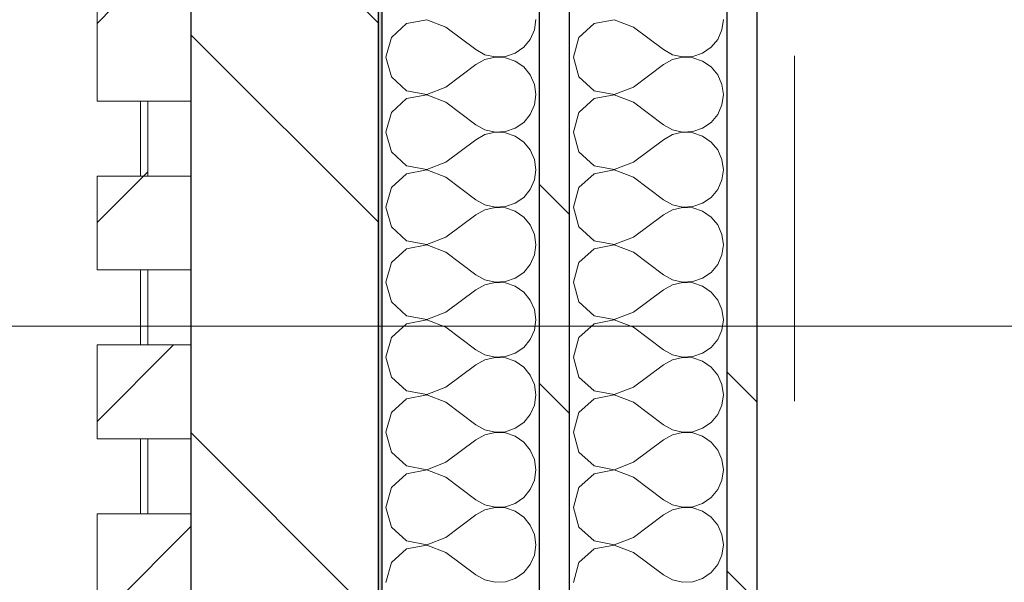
# Model space of a CAD drawing. Header units: millimetres. Extents: x 14199 to 94954, y 30513 to 87642.
# Tile 63 of 72: x 17284 to 17546, y 48710 to 48860. Entities that reach past the tile are written whole.
import ezdxf

# ---------------------------------------------------------------- set-up
doc = ezdxf.new("R2010")
doc.units = ezdxf.units.MM
doc.header["$MEASUREMENT"] = 0
for name, pattern in [('Axe_long_OD', [16800, 10000, -3000, 800, -3000]), ('Tirets', [229.305464, 141.111124, -88.19434]), ('Wipeout_Contour', [1000, 0, -1000])]:
    doc.linetypes.add(name, pattern=pattern)
for name, color, linetype in [('Métal _ Charpente.Charp_Couv_Bard_Métal', 7, 'Continuous'), ('Nouveau_2D - Divers - Axes.2D_3D', 7, 'Continuous'), ('Nouveau_Charpente _ Bardage.Charp_Couv_Zinc', 7, 'Continuous'), ('Nouveau_Métal _ Bardage.Charp_Couv_Bard_Métal', 7, 'Continuous')]:
    doc.layers.add(name, color=color, linetype=linetype)
pattern_1 = [(45, (0, 0), (-26.516504, 26.516504), [])]
pattern_2 = [(315, (0, 0), (79.54951, 79.54951), []), (315, (26.52, 26.52), (79.54951, 79.54951), [])]

# ---------------------------------------------------------------- blocks, each defined once
blk = doc.blocks.new('Poutre_1', base_point=(17585.35, 63228.28))
at = {"layer": 'Métal _ Charpente.Charp_Couv_Bard_Métal', "color": 251, "linetype": 'Tirets', "lineweight": 15, "true_color": 0x6a6a6a}
for p, q in [((17490.35, 48850.31), (17490.35, 48798.23)), ((17490.35, 48798.23), (17490.35, 48778.28))]:
    blk.add_line(p, q, dxfattribs=at)
blk = doc.blocks.new('Poutre_2', base_point=(17585.35, 34328.28))
at = {"layer": 'Métal _ Charpente.Charp_Couv_Bard_Métal', "color": 251, "linetype": 'Tirets', "lineweight": 15, "true_color": 0x6a6a6a}
for p, q in [((17490.35, 48758.33), (17490.35, 48778.28)), ((17490.35, 47860.52), (17490.35, 48758.33))]:
    blk.add_line(p, q, dxfattribs=at)
blk = doc.blocks.new('Mur-rideau_5')
at = {"color": 254, "linetype": 'Wipeout_Contour', "lineweight": 0, "ltscale": 206892.955014}
blk.add_wipeout([(17315.85, 48748.28), (17315.85, 48728.28), (17317.85, 48728.28), (17317.85, 48748.28)], dxfattribs=at).dxf.layer = 'Nouveau_Charpente _ Bardage.Charp_Couv_Zinc'
at = {"layer": 'Nouveau_Charpente _ Bardage.Charp_Couv_Zinc', "linetype": 'Continuous', "lineweight": 15}
h = blk.add_hatch(dxfattribs=at)
h.set_pattern_fill('Bois_massif', color=30, style=0, pattern_type=2)
h.set_pattern_definition(pattern_1)
h.paths.add_polyline_path([(17315.85, 48748.28), (17315.85, 48728.28), (17317.85, 48728.28), (17317.85, 48748.28)])
at = {"layer": 'Nouveau_Charpente _ Bardage.Charp_Couv_Zinc', "color": 33, "linetype": 'Continuous', "lineweight": 15, "true_color": 0xc1976c, "flags": 128}
blk.add_lwpolyline([(17315.85, 48748.28), (17317.85, 48748.28), (17317.85, 48728.28), (17315.85, 48728.28)], close=True, dxfattribs=at)
at = {"color": 254, "linetype": 'Wipeout_Contour', "lineweight": 0, "ltscale": 206977.768694}
blk.add_wipeout([(17304.35, 48773.28), (17304.35, 48748.28), (17329.35, 48748.28), (17329.35, 48773.28)], dxfattribs=at).dxf.layer = 'Nouveau_Charpente _ Bardage.Charp_Couv_Zinc'
at = {"color": 254, "linetype": 'Wipeout_Contour', "lineweight": 0, "ltscale": 206808.156528}
blk.add_wipeout([(17304.35, 48728.28), (17304.35, 48703.28), (17329.35, 48703.28), (17329.35, 48728.28)], dxfattribs=at).dxf.layer = 'Nouveau_Charpente _ Bardage.Charp_Couv_Zinc'
at = {"layer": 'Nouveau_Charpente _ Bardage.Charp_Couv_Zinc', "linetype": 'Continuous', "lineweight": 15}
h = blk.add_hatch(dxfattribs=at)
h.set_pattern_fill('Bois_massif', color=30, style=0, pattern_type=2)
h.set_pattern_definition(pattern_1)
h.paths.add_polyline_path([(17304.35, 48773.28), (17304.35, 48748.28), (17329.35, 48748.28), (17329.35, 48773.28)])
h = blk.add_hatch(dxfattribs=at)
h.set_pattern_fill('Bois_massif', color=30, style=0, pattern_type=2)
h.set_pattern_definition(pattern_1)
h.paths.add_polyline_path([(17304.35, 48728.28), (17304.35, 48703.28), (17329.35, 48703.28), (17329.35, 48728.28)])
at = {"layer": 'Nouveau_Charpente _ Bardage.Charp_Couv_Zinc', "color": 33, "linetype": 'Continuous', "lineweight": 15, "true_color": 0xc1976c, "flags": 128}
for points in [[(17304.35, 48773.28), (17329.35, 48773.28), (17329.35, 48748.28), (17304.35, 48748.28)], [(17304.35, 48728.28), (17329.35, 48728.28), (17329.35, 48703.28), (17304.35, 48703.28)]]:
    blk.add_lwpolyline(points, close=True, dxfattribs=at)
at = {"color": 254, "linetype": 'Wipeout_Contour', "lineweight": 0, "ltscale": 207062.575955}
blk.add_wipeout([(17315.85, 48793.28), (17315.85, 48773.28), (17317.85, 48773.28), (17317.85, 48793.28)], dxfattribs=at).dxf.layer = 'Nouveau_Charpente _ Bardage.Charp_Couv_Zinc'
at = {"layer": 'Nouveau_Charpente _ Bardage.Charp_Couv_Zinc', "linetype": 'Continuous', "lineweight": 15}
h = blk.add_hatch(dxfattribs=at)
h.set_pattern_fill('Bois_massif', color=30, style=0, pattern_type=2)
h.set_pattern_definition(pattern_1)
h.paths.add_polyline_path([(17315.85, 48793.28), (17315.85, 48773.28), (17317.85, 48773.28), (17317.85, 48793.28)])
at = {"layer": 'Nouveau_Charpente _ Bardage.Charp_Couv_Zinc', "color": 33, "linetype": 'Continuous', "lineweight": 15, "true_color": 0xc1976c, "flags": 128}
blk.add_lwpolyline([(17315.85, 48793.28), (17317.85, 48793.28), (17317.85, 48773.28), (17315.85, 48773.28)], close=True, dxfattribs=at)
at = {"color": 254, "linetype": 'Wipeout_Contour', "lineweight": 0, "ltscale": 207147.398393}
blk.add_wipeout([(17304.35, 48818.28), (17304.35, 48793.28), (17329.35, 48793.28), (17329.35, 48818.28)], dxfattribs=at).dxf.layer = 'Nouveau_Charpente _ Bardage.Charp_Couv_Zinc'
at = {"layer": 'Nouveau_Charpente _ Bardage.Charp_Couv_Zinc', "linetype": 'Continuous', "lineweight": 15}
h = blk.add_hatch(dxfattribs=at)
h.set_pattern_fill('Bois_massif', color=30, style=0, pattern_type=2)
h.set_pattern_definition(pattern_1)
h.paths.add_polyline_path([(17304.35, 48818.28), (17304.35, 48793.28), (17329.35, 48793.28), (17329.35, 48818.28)])
at = {"layer": 'Nouveau_Charpente _ Bardage.Charp_Couv_Zinc', "color": 33, "linetype": 'Continuous', "lineweight": 15, "true_color": 0xc1976c, "flags": 128}
blk.add_lwpolyline([(17304.35, 48818.28), (17329.35, 48818.28), (17329.35, 48793.28), (17304.35, 48793.28)], close=True, dxfattribs=at)
at = {"color": 254, "linetype": 'Wipeout_Contour', "lineweight": 0, "ltscale": 207232.214407}
blk.add_wipeout([(17315.85, 48838.28), (17315.85, 48818.28), (17317.85, 48818.28), (17317.85, 48838.28)], dxfattribs=at).dxf.layer = 'Nouveau_Charpente _ Bardage.Charp_Couv_Zinc'
at = {"layer": 'Nouveau_Charpente _ Bardage.Charp_Couv_Zinc', "linetype": 'Continuous', "lineweight": 15}
h = blk.add_hatch(dxfattribs=at)
h.set_pattern_fill('Bois_massif', color=30, style=0, pattern_type=2)
h.set_pattern_definition(pattern_1)
h.paths.add_polyline_path([(17315.85, 48838.28), (17315.85, 48818.28), (17317.85, 48818.28), (17317.85, 48838.28)])
at = {"layer": 'Nouveau_Charpente _ Bardage.Charp_Couv_Zinc', "color": 33, "linetype": 'Continuous', "lineweight": 15, "true_color": 0xc1976c, "flags": 128}
blk.add_lwpolyline([(17315.85, 48838.28), (17317.85, 48838.28), (17317.85, 48818.28), (17315.85, 48818.28)], close=True, dxfattribs=at)
at = {"color": 254, "linetype": 'Wipeout_Contour', "lineweight": 0, "ltscale": 207317.04558}
blk.add_wipeout([(17304.35, 48863.28), (17304.35, 48838.28), (17329.35, 48838.28), (17329.35, 48863.28)], dxfattribs=at).dxf.layer = 'Nouveau_Charpente _ Bardage.Charp_Couv_Zinc'
at = {"layer": 'Nouveau_Charpente _ Bardage.Charp_Couv_Zinc', "linetype": 'Continuous', "lineweight": 15}
h = blk.add_hatch(dxfattribs=at)
h.set_pattern_fill('Bois_massif', color=30, style=0, pattern_type=2)
h.set_pattern_definition(pattern_1)
h.paths.add_polyline_path([(17304.35, 48863.28), (17304.35, 48838.28), (17329.35, 48838.28), (17329.35, 48863.28)])
at = {"layer": 'Nouveau_Charpente _ Bardage.Charp_Couv_Zinc', "color": 33, "linetype": 'Continuous', "lineweight": 15, "true_color": 0xc1976c, "flags": 128}
blk.add_lwpolyline([(17304.35, 48863.28), (17329.35, 48863.28), (17329.35, 48838.28), (17304.35, 48838.28)], close=True, dxfattribs=at)
blk = doc.blocks.new('*X261')
at = {"layer": 'Nouveau_Métal _ Bardage.Charp_Couv_Bard_Métal', "color": 2, "linetype": 'Continuous', "lineweight": 15, "true_color": 0xfee600}
for p, q in [((17442.25, 48859.96), (17436.88, 48858.94)), ((17447.35, 48858), (17442.25, 48859.96)), ((17470.97, 48857.27), (17471.35, 48860)), ((17436.88, 48858.94), (17432.84, 48855.26)), ((17447.35, 48858), (17455.35, 48852)), ((17432.84, 48855.26), (17431.35, 48850)), ((17468.09, 48852.62), (17469.85, 48854.74)), ((17469.85, 48854.74), (17470.97, 48857.27)), ((17465.82, 48851.06), (17468.09, 48852.62)), ((17431.35, 48850), (17432.84, 48844.74)), ((17455.35, 48852), (17457.76, 48850.66)), ((17457.76, 48850.66), (17460.45, 48850.04)), ((17460.45, 48849.96), (17457.76, 48849.34)), ((17460.45, 48850.04), (17463.21, 48850.17)), ((17463.21, 48849.83), (17460.45, 48849.96)), ((17463.21, 48850.17), (17465.82, 48851.06)), ((17465.82, 48848.94), (17463.21, 48849.83)), ((17447.35, 48842), (17455.35, 48848)), ((17457.76, 48849.34), (17455.35, 48848)), ((17468.09, 48847.38), (17465.82, 48848.94)), ((17469.85, 48845.26), (17468.09, 48847.38)), ((17432.84, 48844.74), (17436.88, 48841.06)), ((17470.97, 48842.73), (17469.85, 48845.26)), ((17442.25, 48840.04), (17447.35, 48842)), ((17471.35, 48840), (17470.97, 48842.73)), ((17436.88, 48838.94), (17432.84, 48835.26)), ((17436.88, 48841.06), (17442.25, 48840.04)), ((17442.25, 48839.96), (17436.88, 48838.94)), ((17447.35, 48838), (17442.25, 48839.96)), ((17470.97, 48837.27), (17471.35, 48840)), ((17447.35, 48838), (17455.35, 48832)), ((17469.85, 48834.74), (17470.97, 48837.27)), ((17432.84, 48835.26), (17431.35, 48830)), ((17468.09, 48832.62), (17469.85, 48834.74)), ((17455.35, 48832), (17457.76, 48830.66)), ((17463.21, 48830.17), (17465.82, 48831.06)), ((17465.82, 48831.06), (17468.09, 48832.62)), ((17431.35, 48830), (17432.84, 48824.74)), ((17457.76, 48829.34), (17455.35, 48828)), ((17457.76, 48830.66), (17460.45, 48830.04)), ((17460.45, 48829.96), (17457.76, 48829.34)), ((17460.45, 48830.04), (17463.21, 48830.17)), ((17463.21, 48829.83), (17460.45, 48829.96)), ((17465.82, 48828.94), (17463.21, 48829.83)), ((17468.09, 48827.38), (17465.82, 48828.94)), ((17447.35, 48822), (17455.35, 48828)), ((17469.85, 48825.26), (17468.09, 48827.38)), ((17432.84, 48824.74), (17436.88, 48821.06)), ((17470.97, 48822.73), (17469.85, 48825.26)), ((17436.88, 48821.06), (17442.25, 48820.04)), ((17442.25, 48820.04), (17447.35, 48822)), ((17471.35, 48820), (17470.97, 48822.73)), ((17436.88, 48818.94), (17432.84, 48815.26)), ((17442.25, 48819.96), (17436.88, 48818.94)), ((17447.35, 48818), (17442.25, 48819.96)), ((17447.35, 48818), (17455.35, 48812)), ((17470.97, 48817.27), (17471.35, 48820)), ((17469.85, 48814.74), (17470.97, 48817.27)), ((17432.84, 48815.26), (17431.35, 48810)), ((17468.09, 48812.62), (17469.85, 48814.74)), ((17455.35, 48812), (17457.76, 48810.66)), ((17457.76, 48810.66), (17460.45, 48810.04)), ((17460.45, 48810.04), (17463.21, 48810.17)), ((17463.21, 48810.17), (17465.82, 48811.06)), ((17465.82, 48811.06), (17468.09, 48812.62)), ((17431.35, 48810), (17432.84, 48804.74)), ((17447.35, 48802), (17455.35, 48808)), ((17457.76, 48809.34), (17455.35, 48808)), ((17460.45, 48809.96), (17457.76, 48809.34)), ((17463.21, 48809.83), (17460.45, 48809.96)), ((17465.82, 48808.94), (17463.21, 48809.83)), ((17468.09, 48807.38), (17465.82, 48808.94)), ((17469.85, 48805.26), (17468.09, 48807.38)), ((17470.97, 48802.73), (17469.85, 48805.26)), ((17432.84, 48804.74), (17436.88, 48801.06)), ((17471.35, 48800), (17470.97, 48802.73)), ((17436.88, 48801.06), (17442.25, 48800.04)), ((17442.25, 48799.96), (17436.88, 48798.94)), ((17442.25, 48800.04), (17447.35, 48802)), ((17447.35, 48798), (17442.25, 48799.96)), ((17470.97, 48797.27), (17471.35, 48800)), ((17436.88, 48798.94), (17432.84, 48795.26)), ((17447.35, 48798), (17455.35, 48792)), ((17469.85, 48794.74), (17470.97, 48797.27)), ((17432.84, 48795.26), (17431.35, 48790)), ((17468.09, 48792.62), (17469.85, 48794.74)), ((17455.35, 48792), (17457.76, 48790.66)), ((17465.82, 48791.06), (17468.09, 48792.62)), ((17431.35, 48790), (17432.84, 48784.74)), ((17457.76, 48789.34), (17455.35, 48788)), ((17457.76, 48790.66), (17460.45, 48790.04)), ((17460.45, 48789.96), (17457.76, 48789.34)), ((17460.45, 48790.04), (17463.21, 48790.17)), ((17463.21, 48789.83), (17460.45, 48789.96)), ((17463.21, 48790.17), (17465.82, 48791.06)), ((17465.82, 48788.94), (17463.21, 48789.83)), ((17447.35, 48782), (17455.35, 48788)), ((17468.09, 48787.38), (17465.82, 48788.94)), ((17469.85, 48785.26), (17468.09, 48787.38)), ((17432.84, 48784.74), (17436.88, 48781.06)), ((17470.97, 48782.73), (17469.85, 48785.26)), ((17442.25, 48780.04), (17447.35, 48782)), ((17471.35, 48780), (17470.97, 48782.73)), ((17436.88, 48778.94), (17432.84, 48775.26)), ((17436.88, 48781.06), (17442.25, 48780.04)), ((17442.25, 48779.96), (17436.88, 48778.94)), ((17447.35, 48778), (17442.25, 48779.96)), ((17470.97, 48777.27), (17471.35, 48780)), ((17447.35, 48778), (17455.35, 48772)), ((17469.85, 48774.74), (17470.97, 48777.27)), ((17432.84, 48775.26), (17431.35, 48770)), ((17468.09, 48772.62), (17469.85, 48774.74)), ((17455.35, 48772), (17457.76, 48770.66)), ((17457.76, 48770.66), (17460.45, 48770.04)), ((17463.21, 48770.17), (17465.82, 48771.06)), ((17465.82, 48771.06), (17468.09, 48772.62)), ((17431.35, 48770), (17432.84, 48764.74)), ((17447.35, 48762), (17455.35, 48768)), ((17457.76, 48769.34), (17455.35, 48768)), ((17460.45, 48769.96), (17457.76, 48769.34)), ((17460.45, 48770.04), (17463.21, 48770.17)), ((17463.21, 48769.83), (17460.45, 48769.96)), ((17465.82, 48768.94), (17463.21, 48769.83)), ((17468.09, 48767.38), (17465.82, 48768.94)), ((17469.85, 48765.26), (17468.09, 48767.38)), ((17432.84, 48764.74), (17436.88, 48761.06)), ((17470.97, 48762.73), (17469.85, 48765.26)), ((17436.88, 48761.06), (17442.25, 48760.04)), ((17442.25, 48760.04), (17447.35, 48762)), ((17471.35, 48760), (17470.97, 48762.73)), ((17436.88, 48758.94), (17432.84, 48755.26)), ((17442.25, 48759.96), (17436.88, 48758.94)), ((17447.35, 48758), (17442.25, 48759.96)), ((17447.35, 48758), (17455.35, 48752)), ((17470.97, 48757.27), (17471.35, 48760)), ((17432.84, 48755.26), (17431.35, 48750)), ((17469.85, 48754.74), (17470.97, 48757.27)), ((17465.82, 48751.06), (17468.09, 48752.62)), ((17468.09, 48752.62), (17469.85, 48754.74)), ((17431.35, 48750), (17432.84, 48744.74)), ((17455.35, 48752), (17457.76, 48750.66)), ((17457.76, 48750.66), (17460.45, 48750.04)), ((17460.45, 48749.96), (17457.76, 48749.34)), ((17460.45, 48750.04), (17463.21, 48750.17)), ((17463.21, 48749.83), (17460.45, 48749.96)), ((17463.21, 48750.17), (17465.82, 48751.06)), ((17465.82, 48748.94), (17463.21, 48749.83)), ((17447.35, 48742), (17455.35, 48748)), ((17457.76, 48749.34), (17455.35, 48748)), ((17468.09, 48747.38), (17465.82, 48748.94)), ((17469.85, 48745.26), (17468.09, 48747.38)), ((17432.84, 48744.74), (17436.88, 48741.06)), ((17470.97, 48742.73), (17469.85, 48745.26)), ((17442.25, 48740.04), (17447.35, 48742)), ((17471.35, 48740), (17470.97, 48742.73)), ((17436.88, 48741.06), (17442.25, 48740.04)), ((17442.25, 48739.96), (17436.88, 48738.94)), ((17447.35, 48738), (17442.25, 48739.96)), ((17470.97, 48737.27), (17471.35, 48740)), ((17436.88, 48738.94), (17432.84, 48735.26)), ((17447.35, 48738), (17455.35, 48732)), ((17469.85, 48734.74), (17470.97, 48737.27)), ((17432.84, 48735.26), (17431.35, 48730)), ((17468.09, 48732.62), (17469.85, 48734.74)), ((17455.35, 48732), (17457.76, 48730.66)), ((17465.82, 48731.06), (17468.09, 48732.62)), ((17431.35, 48730), (17432.84, 48724.74)), ((17457.76, 48729.34), (17455.35, 48728)), ((17457.76, 48730.66), (17460.45, 48730.04)), ((17460.45, 48729.96), (17457.76, 48729.34)), ((17460.45, 48730.04), (17463.21, 48730.17)), ((17463.21, 48729.83), (17460.45, 48729.96)), ((17463.21, 48730.17), (17465.82, 48731.06)), ((17465.82, 48728.94), (17463.21, 48729.83)), ((17468.09, 48727.38), (17465.82, 48728.94)), ((17447.35, 48722), (17455.35, 48728)), ((17469.85, 48725.26), (17468.09, 48727.38)), ((17432.84, 48724.74), (17436.88, 48721.06)), ((17470.97, 48722.73), (17469.85, 48725.26)), ((17436.88, 48721.06), (17442.25, 48720.04)), ((17442.25, 48720.04), (17447.35, 48722)), ((17471.35, 48720), (17470.97, 48722.73)), ((17436.88, 48718.94), (17432.84, 48715.26)), ((17442.25, 48719.96), (17436.88, 48718.94)), ((17447.35, 48718), (17442.25, 48719.96)), ((17470.97, 48717.27), (17471.35, 48720)), ((17447.35, 48718), (17455.35, 48712)), ((17469.85, 48714.74), (17470.97, 48717.27)), ((17432.84, 48715.26), (17431.35, 48710)), ((17468.09, 48712.62), (17469.85, 48714.74)), ((17455.35, 48712), (17457.76, 48710.66)), ((17457.76, 48710.66), (17460.45, 48710.04)), ((17463.21, 48710.17), (17465.82, 48711.06)), ((17465.82, 48711.06), (17468.09, 48712.62)), ((17460.45, 48710.04), (17463.21, 48710.17))]:
    blk.add_line(p, q, dxfattribs=at)
blk = doc.blocks.new('*X266')
at = {"layer": 'Nouveau_Métal _ Bardage.Charp_Couv_Bard_Métal', "color": 2, "linetype": 'Continuous', "lineweight": 15, "true_color": 0xfee600}
for p, q in [((17392.25, 48859.96), (17386.88, 48858.94)), ((17397.35, 48858), (17392.25, 48859.96)), ((17420.97, 48857.27), (17421.35, 48860)), ((17386.88, 48858.94), (17382.84, 48855.26)), ((17397.35, 48858), (17405.35, 48852)), ((17382.84, 48855.26), (17381.35, 48850)), ((17418.09, 48852.62), (17419.85, 48854.74)), ((17419.85, 48854.74), (17420.97, 48857.27)), ((17415.82, 48851.06), (17418.09, 48852.62)), ((17381.35, 48850), (17382.84, 48844.74)), ((17405.35, 48852), (17407.76, 48850.66)), ((17407.76, 48850.66), (17410.45, 48850.04)), ((17410.45, 48849.96), (17407.76, 48849.34)), ((17410.45, 48850.04), (17413.21, 48850.17)), ((17413.21, 48849.83), (17410.45, 48849.96)), ((17413.21, 48850.17), (17415.82, 48851.06)), ((17415.82, 48848.94), (17413.21, 48849.83)), ((17397.35, 48842), (17405.35, 48848)), ((17407.76, 48849.34), (17405.35, 48848)), ((17418.09, 48847.38), (17415.82, 48848.94)), ((17419.85, 48845.26), (17418.09, 48847.38)), ((17382.84, 48844.74), (17386.88, 48841.06)), ((17420.97, 48842.73), (17419.85, 48845.26)), ((17392.25, 48840.04), (17397.35, 48842)), ((17421.35, 48840), (17420.97, 48842.73)), ((17386.88, 48838.94), (17382.84, 48835.26)), ((17386.88, 48841.06), (17392.25, 48840.04)), ((17392.25, 48839.96), (17386.88, 48838.94)), ((17397.35, 48838), (17392.25, 48839.96)), ((17420.97, 48837.27), (17421.35, 48840)), ((17397.35, 48838), (17405.35, 48832)), ((17419.85, 48834.74), (17420.97, 48837.27)), ((17382.84, 48835.26), (17381.35, 48830)), ((17418.09, 48832.62), (17419.85, 48834.74)), ((17405.35, 48832), (17407.76, 48830.66)), ((17413.21, 48830.17), (17415.82, 48831.06)), ((17415.82, 48831.06), (17418.09, 48832.62)), ((17381.35, 48830), (17382.84, 48824.74)), ((17407.76, 48829.34), (17405.35, 48828)), ((17407.76, 48830.66), (17410.45, 48830.04)), ((17410.45, 48829.96), (17407.76, 48829.34)), ((17410.45, 48830.04), (17413.21, 48830.17)), ((17413.21, 48829.83), (17410.45, 48829.96)), ((17415.82, 48828.94), (17413.21, 48829.83)), ((17418.09, 48827.38), (17415.82, 48828.94)), ((17397.35, 48822), (17405.35, 48828)), ((17419.85, 48825.26), (17418.09, 48827.38)), ((17382.84, 48824.74), (17386.88, 48821.06)), ((17420.97, 48822.73), (17419.85, 48825.26)), ((17386.88, 48821.06), (17392.25, 48820.04)), ((17392.25, 48820.04), (17397.35, 48822)), ((17421.35, 48820), (17420.97, 48822.73)), ((17386.88, 48818.94), (17382.84, 48815.26)), ((17392.25, 48819.96), (17386.88, 48818.94)), ((17397.35, 48818), (17392.25, 48819.96)), ((17397.35, 48818), (17405.35, 48812)), ((17420.97, 48817.27), (17421.35, 48820)), ((17419.85, 48814.74), (17420.97, 48817.27)), ((17382.84, 48815.26), (17381.35, 48810)), ((17418.09, 48812.62), (17419.85, 48814.74)), ((17405.35, 48812), (17407.76, 48810.66)), ((17407.76, 48810.66), (17410.45, 48810.04)), ((17410.45, 48810.04), (17413.21, 48810.17)), ((17413.21, 48810.17), (17415.82, 48811.06)), ((17415.82, 48811.06), (17418.09, 48812.62)), ((17381.35, 48810), (17382.84, 48804.74)), ((17397.35, 48802), (17405.35, 48808)), ((17407.76, 48809.34), (17405.35, 48808)), ((17410.45, 48809.96), (17407.76, 48809.34)), ((17413.21, 48809.83), (17410.45, 48809.96)), ((17415.82, 48808.94), (17413.21, 48809.83)), ((17418.09, 48807.38), (17415.82, 48808.94)), ((17419.85, 48805.26), (17418.09, 48807.38)), ((17420.97, 48802.73), (17419.85, 48805.26)), ((17382.84, 48804.74), (17386.88, 48801.06)), ((17421.35, 48800), (17420.97, 48802.73)), ((17386.88, 48801.06), (17392.25, 48800.04)), ((17392.25, 48799.96), (17386.88, 48798.94)), ((17392.25, 48800.04), (17397.35, 48802)), ((17397.35, 48798), (17392.25, 48799.96)), ((17420.97, 48797.27), (17421.35, 48800)), ((17386.88, 48798.94), (17382.84, 48795.26)), ((17397.35, 48798), (17405.35, 48792)), ((17419.85, 48794.74), (17420.97, 48797.27)), ((17382.84, 48795.26), (17381.35, 48790)), ((17418.09, 48792.62), (17419.85, 48794.74)), ((17405.35, 48792), (17407.76, 48790.66)), ((17415.82, 48791.06), (17418.09, 48792.62)), ((17381.35, 48790), (17382.84, 48784.74)), ((17407.76, 48789.34), (17405.35, 48788)), ((17407.76, 48790.66), (17410.45, 48790.04)), ((17410.45, 48789.96), (17407.76, 48789.34)), ((17410.45, 48790.04), (17413.21, 48790.17)), ((17413.21, 48789.83), (17410.45, 48789.96)), ((17413.21, 48790.17), (17415.82, 48791.06)), ((17415.82, 48788.94), (17413.21, 48789.83)), ((17397.35, 48782), (17405.35, 48788)), ((17418.09, 48787.38), (17415.82, 48788.94)), ((17419.85, 48785.26), (17418.09, 48787.38)), ((17382.84, 48784.74), (17386.88, 48781.06)), ((17420.97, 48782.73), (17419.85, 48785.26)), ((17392.25, 48780.04), (17397.35, 48782)), ((17421.35, 48780), (17420.97, 48782.73)), ((17386.88, 48778.94), (17382.84, 48775.26)), ((17386.88, 48781.06), (17392.25, 48780.04)), ((17392.25, 48779.96), (17386.88, 48778.94)), ((17397.35, 48778), (17392.25, 48779.96)), ((17420.97, 48777.27), (17421.35, 48780)), ((17397.35, 48778), (17405.35, 48772)), ((17419.85, 48774.74), (17420.97, 48777.27)), ((17382.84, 48775.26), (17381.35, 48770)), ((17418.09, 48772.62), (17419.85, 48774.74)), ((17405.35, 48772), (17407.76, 48770.66)), ((17407.76, 48770.66), (17410.45, 48770.04)), ((17413.21, 48770.17), (17415.82, 48771.06)), ((17415.82, 48771.06), (17418.09, 48772.62)), ((17381.35, 48770), (17382.84, 48764.74)), ((17397.35, 48762), (17405.35, 48768)), ((17407.76, 48769.34), (17405.35, 48768)), ((17410.45, 48769.96), (17407.76, 48769.34)), ((17410.45, 48770.04), (17413.21, 48770.17)), ((17413.21, 48769.83), (17410.45, 48769.96)), ((17415.82, 48768.94), (17413.21, 48769.83)), ((17418.09, 48767.38), (17415.82, 48768.94)), ((17419.85, 48765.26), (17418.09, 48767.38)), ((17382.84, 48764.74), (17386.88, 48761.06)), ((17420.97, 48762.73), (17419.85, 48765.26)), ((17386.88, 48761.06), (17392.25, 48760.04)), ((17392.25, 48760.04), (17397.35, 48762)), ((17421.35, 48760), (17420.97, 48762.73)), ((17386.88, 48758.94), (17382.84, 48755.26)), ((17392.25, 48759.96), (17386.88, 48758.94)), ((17397.35, 48758), (17392.25, 48759.96)), ((17397.35, 48758), (17405.35, 48752)), ((17420.97, 48757.27), (17421.35, 48760)), ((17382.84, 48755.26), (17381.35, 48750)), ((17419.85, 48754.74), (17420.97, 48757.27)), ((17415.82, 48751.06), (17418.09, 48752.62)), ((17418.09, 48752.62), (17419.85, 48754.74)), ((17381.35, 48750), (17382.84, 48744.74)), ((17405.35, 48752), (17407.76, 48750.66)), ((17407.76, 48750.66), (17410.45, 48750.04)), ((17410.45, 48749.96), (17407.76, 48749.34)), ((17410.45, 48750.04), (17413.21, 48750.17)), ((17413.21, 48749.83), (17410.45, 48749.96)), ((17413.21, 48750.17), (17415.82, 48751.06)), ((17415.82, 48748.94), (17413.21, 48749.83)), ((17397.35, 48742), (17405.35, 48748)), ((17407.76, 48749.34), (17405.35, 48748)), ((17418.09, 48747.38), (17415.82, 48748.94)), ((17419.85, 48745.26), (17418.09, 48747.38)), ((17382.84, 48744.74), (17386.88, 48741.06)), ((17420.97, 48742.73), (17419.85, 48745.26)), ((17392.25, 48740.04), (17397.35, 48742)), ((17421.35, 48740), (17420.97, 48742.73)), ((17386.88, 48741.06), (17392.25, 48740.04)), ((17392.25, 48739.96), (17386.88, 48738.94)), ((17397.35, 48738), (17392.25, 48739.96)), ((17420.97, 48737.27), (17421.35, 48740)), ((17386.88, 48738.94), (17382.84, 48735.26)), ((17397.35, 48738), (17405.35, 48732)), ((17419.85, 48734.74), (17420.97, 48737.27)), ((17382.84, 48735.26), (17381.35, 48730)), ((17418.09, 48732.62), (17419.85, 48734.74)), ((17405.35, 48732), (17407.76, 48730.66)), ((17415.82, 48731.06), (17418.09, 48732.62)), ((17381.35, 48730), (17382.84, 48724.74)), ((17407.76, 48729.34), (17405.35, 48728)), ((17407.76, 48730.66), (17410.45, 48730.04)), ((17410.45, 48729.96), (17407.76, 48729.34)), ((17410.45, 48730.04), (17413.21, 48730.17)), ((17413.21, 48729.83), (17410.45, 48729.96)), ((17413.21, 48730.17), (17415.82, 48731.06)), ((17415.82, 48728.94), (17413.21, 48729.83)), ((17418.09, 48727.38), (17415.82, 48728.94)), ((17397.35, 48722), (17405.35, 48728)), ((17419.85, 48725.26), (17418.09, 48727.38)), ((17382.84, 48724.74), (17386.88, 48721.06)), ((17420.97, 48722.73), (17419.85, 48725.26)), ((17386.88, 48721.06), (17392.25, 48720.04)), ((17392.25, 48720.04), (17397.35, 48722)), ((17421.35, 48720), (17420.97, 48722.73)), ((17386.88, 48718.94), (17382.84, 48715.26)), ((17392.25, 48719.96), (17386.88, 48718.94)), ((17397.35, 48718), (17392.25, 48719.96)), ((17420.97, 48717.27), (17421.35, 48720)), ((17397.35, 48718), (17405.35, 48712)), ((17419.85, 48714.74), (17420.97, 48717.27)), ((17382.84, 48715.26), (17381.35, 48710)), ((17418.09, 48712.62), (17419.85, 48714.74)), ((17405.35, 48712), (17407.76, 48710.66)), ((17407.76, 48710.66), (17410.45, 48710.04)), ((17413.21, 48710.17), (17415.82, 48711.06)), ((17415.82, 48711.06), (17418.09, 48712.62)), ((17410.45, 48710.04), (17413.21, 48710.17))]:
    blk.add_line(p, q, dxfattribs=at)
blk = doc.blocks.new('*X271')
at = {"layer": 'Nouveau_Métal _ Bardage.Charp_Couv_Bard_Métal', "linetype": 'Continuous', "lineweight": 15, "true_color": 0xc1976c}
blk.add_hatch(color=33, dxfattribs=at).paths.add_polyline_path([(17379.35, 49738.28), (17379.35, 47818.28), (17380.35, 47818.28), (17380.35, 49738.28)])
blk = doc.blocks.new('Mur_5', base_point=(17480.35, 33778.28))
at = {"color": 254, "linetype": 'Wipeout_Contour', "lineweight": 0, "ltscale": 207262.082642}
blk.add_wipeout([(17472.35, 49738.28), (17472.35, 47818.28), (17480.35, 47818.28), (17480.35, 49738.28)], dxfattribs=at).dxf.layer = 'Nouveau_Métal _ Bardage.Charp_Couv_Bard_Métal'
at = {"layer": 'Nouveau_Métal _ Bardage.Charp_Couv_Bard_Métal', "linetype": 'Continuous', "lineweight": 15, "true_color": 0x2e45b3}
h = blk.add_hatch(dxfattribs=at)
h.set_pattern_fill('Acier', color=175, style=0, pattern_type=2)
h.set_pattern_definition(pattern_2)
h.paths.add_polyline_path([(17472.35, 49738.28), (17472.35, 47818.28), (17480.35, 47818.28), (17480.35, 49738.28)])
at = {"layer": 'Nouveau_Métal _ Bardage.Charp_Couv_Bard_Métal', "color": 7, "linetype": 'Continuous', "lineweight": 25, "flags": 128}
blk.add_lwpolyline([(17480.35, 47818.28), (17480.35, 49738.28)], dxfattribs=at)
at = {"color": 254, "linetype": 'Wipeout_Contour', "lineweight": 0, "ltscale": 207228.380168}
blk.add_wipeout([(17430.35, 49738.28), (17430.35, 47818.28), (17472.35, 47818.28), (17472.35, 49738.28)], dxfattribs=at).dxf.layer = 'Nouveau_Métal _ Bardage.Charp_Couv_Bard_Métal'
at = {"layer": 'Nouveau_Métal _ Bardage.Charp_Couv_Bard_Métal', "color": 7, "linetype": 'Continuous', "lineweight": 25}
blk.add_line((17472.35, 47818.28), (17472.35, 49738.28), dxfattribs=at)
at = {"layer": 'Nouveau_Métal _ Bardage.Charp_Couv_Bard_Métal', "color": 7, "lineweight": 40}
blk.add_blockref('*X261', (0, 0), dxfattribs=at)
at = {"color": 254, "linetype": 'Wipeout_Contour', "lineweight": 0, "ltscale": 207194.691578}
blk.add_wipeout([(17422.35, 49738.28), (17422.35, 47818.28), (17430.35, 47818.28), (17430.35, 49738.28)], dxfattribs=at).dxf.layer = 'Nouveau_Métal _ Bardage.Charp_Couv_Bard_Métal'
at = {"layer": 'Nouveau_Métal _ Bardage.Charp_Couv_Bard_Métal', "linetype": 'Continuous', "lineweight": 15, "true_color": 0x2e45b3}
h = blk.add_hatch(dxfattribs=at)
h.set_pattern_fill('Acier', color=175, style=0, pattern_type=2)
h.set_pattern_definition(pattern_2)
h.paths.add_polyline_path([(17422.35, 49738.28), (17422.35, 47818.28), (17430.35, 47818.28), (17430.35, 49738.28)])
at = {"layer": 'Nouveau_Métal _ Bardage.Charp_Couv_Bard_Métal', "color": 7, "linetype": 'Continuous', "lineweight": 25}
blk.add_line((17430.35, 47818.28), (17430.35, 49738.28), dxfattribs=at)
at = {"color": 254, "linetype": 'Wipeout_Contour', "lineweight": 0, "ltscale": 207161.074945}
blk.add_wipeout([(17380.35, 49738.28), (17380.35, 47818.28), (17422.35, 47818.28), (17422.35, 49738.28)], dxfattribs=at).dxf.layer = 'Nouveau_Métal _ Bardage.Charp_Couv_Bard_Métal'
at = {"layer": 'Nouveau_Métal _ Bardage.Charp_Couv_Bard_Métal', "color": 7, "linetype": 'Continuous', "lineweight": 25}
blk.add_line((17422.35, 47818.28), (17422.35, 49738.28), dxfattribs=at)
at = {"layer": 'Nouveau_Métal _ Bardage.Charp_Couv_Bard_Métal', "color": 7, "lineweight": 40}
blk.add_blockref('*X266', (0, 0), dxfattribs=at)
at = {"color": 254, "linetype": 'Wipeout_Contour', "lineweight": 0, "ltscale": 207132.171129}
blk.add_wipeout([(17379.35, 49738.28), (17379.35, 47818.28), (17380.35, 47818.28), (17380.35, 49738.28)], dxfattribs=at).dxf.layer = 'Nouveau_Métal _ Bardage.Charp_Couv_Bard_Métal'
at = {"layer": 'Nouveau_Métal _ Bardage.Charp_Couv_Bard_Métal', "color": 7, "lineweight": 40}
blk.add_blockref('*X271', (0, 0), dxfattribs=at)
at = {"color": 254, "linetype": 'Wipeout_Contour', "lineweight": 0, "ltscale": 207097.970116}
blk.add_wipeout([(17379.35, 49738.28), (17329.35, 49738.28), (17329.35, 47818.28), (17379.35, 47818.28)], dxfattribs=at).dxf.layer = 'Nouveau_Métal _ Bardage.Charp_Couv_Bard_Métal'
at = {"layer": 'Nouveau_Métal _ Bardage.Charp_Couv_Bard_Métal', "linetype": 'Continuous', "lineweight": 15, "true_color": 0x2e45b3}
h = blk.add_hatch(dxfattribs=at)
h.set_pattern_fill('Acier', color=175, style=0, pattern_type=2)
h.set_pattern_definition(pattern_2)
h.paths.add_polyline_path([(17379.35, 49738.28), (17329.35, 49738.28), (17329.35, 47818.28), (17379.35, 47818.28)])
at = {"layer": 'Nouveau_Métal _ Bardage.Charp_Couv_Bard_Métal', "color": 7, "linetype": 'Continuous', "lineweight": 25}
for p, q in [((17379.35, 47818.28), (17379.35, 49738.28)), ((17380.35, 47818.28), (17380.35, 49738.28))]:
    blk.add_line(p, q, dxfattribs=at)
at = {"layer": 'Nouveau_Métal _ Bardage.Charp_Couv_Bard_Métal', "color": 7, "linetype": 'Continuous', "lineweight": 25, "flags": 128}
blk.add_lwpolyline([(17329.35, 49738.28), (17329.35, 47818.28)], dxfattribs=at)
blk = doc.blocks.new('Marque grille standard[97]', base_point=(16329.35, 48778.28))
at = {"layer": 'Nouveau_2D - Divers - Axes.2D_3D', "color": 104, "linetype": 'Axe_long_OD', "lineweight": 15, "true_color": 0x029e21}
for q in [(16329.35, 48778.28), (88841.35, 48778.28)]:
    blk.add_line((17329.35, 48778.28), q, dxfattribs=at)

msp = doc.modelspace()

# ---------------------------------------------------------------- block references
at = {"layer": 'Métal _ Charpente.Charp_Couv_Bard_Métal', "color": 251, "lineweight": 15, "true_color": 0x6a6a6a}
for name, p in [('Poutre_1', (17585.35, 63228.28)), ('Poutre_2', (17585.35, 34328.28))]:
    msp.add_blockref(name, p, dxfattribs=at)
at = {"layer": 'Nouveau_Charpente _ Bardage.Charp_Couv_Zinc', "linetype": 'Continuous', "lineweight": 0}
msp.add_blockref('Mur-rideau_5', (0, 0), dxfattribs=at)

# ---------------------------------------------------------------- next in the draw order: block references
at = {"layer": 'Nouveau_Métal _ Bardage.Charp_Couv_Bard_Métal', "color": 7, "lineweight": 40}
msp.add_blockref('Mur_5', (17480.35, 33778.28), dxfattribs=at)

# ---------------------------------------------------------------- next in the draw order: block references
at = {"layer": 'Nouveau_2D - Divers - Axes.2D_3D', "color": 8, "linetype": 'Continuous', "lineweight": 15}
msp.add_blockref('Marque grille standard[97]', (16329.35, 48778.28), dxfattribs=at)

doc.saveas('drawing.dxf')
